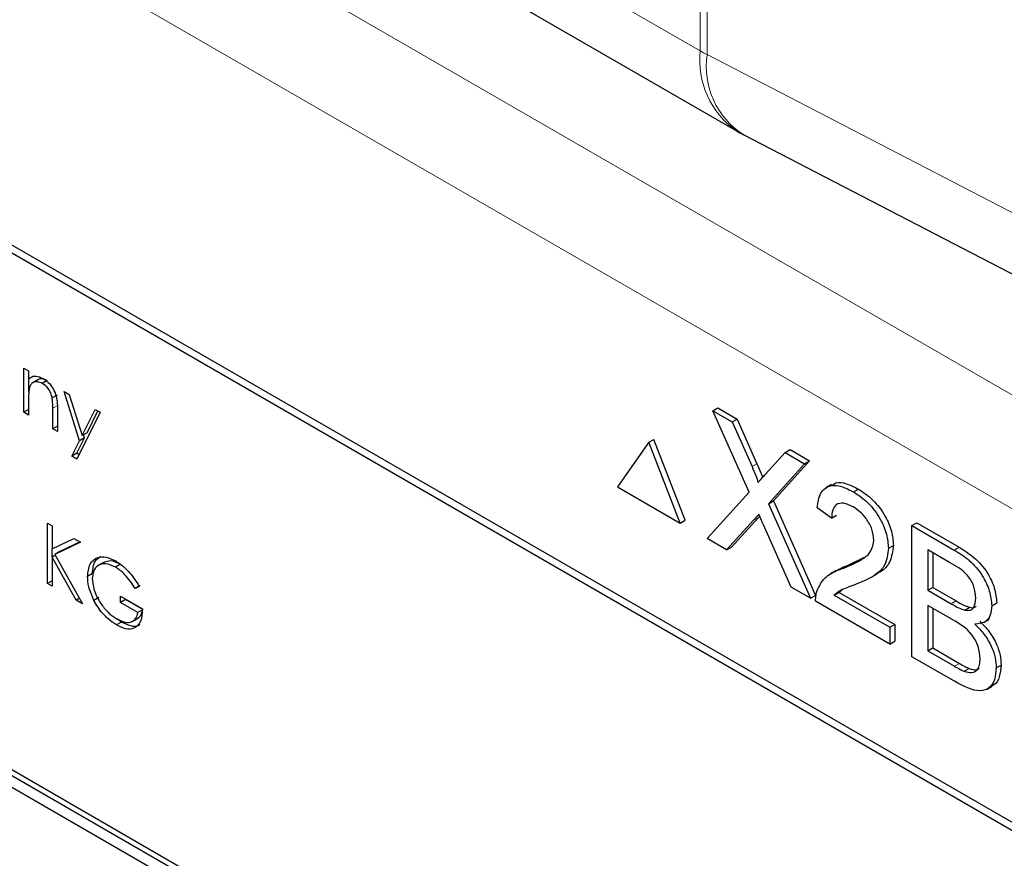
# Paper-space layout 'Blatt4' of a CAD drawing. Header units: millimetres. Extents: x 5 to 418, y 2 to 292.
# Tile 34 of 70: x 127.48 to 131, y 161.06 to 164.07. Entities that reach past the tile are written whole.
import ezdxf

# ---------------------------------------------------------------- set-up
doc = ezdxf.new("R2010")
doc.units = ezdxf.units.MM

psp = doc.layouts.new('Blatt4')

# ---------------------------------------------------------------- linework, layer by layer
at = {"color": 7, "linetype": 'Continuous', "lineweight": 18}
for p, q in [((129.9115, 163.9554), (129.9115, 179.3513)), ((129.9363, 179.3378), (129.9363, 163.9418)), ((119.0455, 170.2282), (129.9115, 163.9554)), ((124.2902, 166.6134), (135.4333, 160.1807)), ((135.2565, 159.8745), (124.1134, 166.3072)), ((129.9363, 163.9418), (139.3789, 159.0462)), ((127.6115, 162.6862), (127.5938, 162.676)), ((130.0971, 162.4669), (130.1148, 162.4771)), ((130.1024, 162.2748), (130.1201, 162.285)), ((130.821, 162.1679), (130.8387, 162.1781)), ((130.81, 161.9757), (130.8276, 161.9859)), ((130.8223, 161.7518), (130.84, 161.762))]:
    psp.add_line(p, q, dxfattribs=at)
at = {"color": 7, "linetype": 'Continuous', "lineweight": 25}
for p, q in [((119.175, 169.9421), (130.041, 163.6692)), ((134.1486, 159.3913), (125.2213, 164.5449)), ((134.1233, 159.3767), (125.2845, 164.4793)), ((130.0658, 163.6556), (139.5084, 158.7601)), ((127.4907, 162.8191), (127.5075, 162.8094)), ((127.4907, 162.6612), (127.4907, 162.8191)), ((127.5075, 162.8094), (127.5075, 162.781)), ((127.5252, 162.7912), (127.5075, 162.781)), ((127.5084, 162.7329), (127.5084, 162.7815)), ((127.5425, 162.7788), (127.5204, 162.766)), ((127.5743, 162.7747), (127.5566, 162.7645)), ((127.6346, 162.736), (127.6527, 162.7256)), ((127.6899, 162.5597), (127.6346, 162.736)), ((127.5075, 162.7086), (127.5075, 162.6516)), ((127.6095, 162.7232), (127.5919, 162.713)), ((127.6527, 162.7256), (127.699, 162.578)), ((127.5075, 162.6709), (127.4907, 162.6612)), ((127.5938, 162.6017), (127.5938, 162.676)), ((127.6106, 162.6726), (127.6106, 162.592)), ((127.699, 162.578), (127.746, 162.6717)), ((127.7167, 162.5882), (127.7557, 162.6661)), ((127.746, 162.6717), (127.7641, 162.6613)), ((129.9571, 162.6666), (129.9748, 162.6768)), ((130.0865, 162.375), (129.9571, 162.6666)), ((129.9571, 162.6666), (130.0262, 162.6268)), ((129.9748, 162.6768), (130.0439, 162.637)), ((127.5075, 162.6516), (127.4907, 162.6612)), ((127.7641, 162.6613), (127.6802, 162.4937)), ((130.0262, 162.6268), (130.0439, 162.637)), ((130.0439, 162.637), (130.1148, 162.4771)), ((127.6106, 162.6114), (127.5938, 162.6017)), ((127.6106, 162.592), (127.5938, 162.6017)), ((130.0262, 162.6268), (130.0971, 162.4669)), ((127.6621, 162.5042), (127.6899, 162.5597)), ((127.6797, 162.5144), (127.7076, 162.5699)), ((127.7076, 162.5699), (127.6899, 162.5597)), ((127.7167, 162.5882), (127.699, 162.578)), ((127.7076, 162.5699), (127.7041, 162.5809)), ((129.7279, 162.554), (129.7456, 162.5642)), ((129.8578, 162.2748), (129.7456, 162.5642)), ((129.7279, 162.554), (129.6156, 162.3943)), ((129.8402, 162.2646), (129.7279, 162.554)), ((130.2155, 162.5175), (130.2331, 162.5277)), ((130.2331, 162.5277), (130.3032, 162.4873)), ((129.3492, 160.2622), (125.4601, 162.5074)), ((129.3668, 160.2724), (125.4778, 162.5176)), ((127.6797, 162.5144), (127.6621, 162.5042)), ((127.6802, 162.4937), (127.6621, 162.5042)), ((127.6881, 162.5095), (127.6797, 162.5144)), ((130.1448, 162.4393), (130.2155, 162.5175)), ((130.3032, 162.4873), (130.1738, 162.3443)), ((130.2155, 162.5175), (130.2855, 162.4771)), ((130.2855, 162.4771), (130.3032, 162.4873)), ((125.4601, 162.4665), (129.3492, 160.2214)), ((130.2855, 162.4771), (130.1561, 162.3341)), ((129.6156, 162.3943), (129.8402, 162.2646)), ((130.3815, 162.4024), (130.3616, 162.391)), ((130.4603, 162.3762), (130.478, 162.3864)), ((129.9363, 162.2092), (130.0865, 162.375)), ((130.1561, 162.3341), (130.1738, 162.3443)), ((130.1561, 162.3341), (130.3064, 161.9955)), ((130.1738, 162.3443), (130.324, 162.0057)), ((130.3821, 162.2828), (130.33, 162.319)), ((129.8402, 162.2646), (129.8578, 162.2748)), ((130.1024, 162.2748), (130.0062, 162.1688)), ((130.1201, 162.285), (130.0239, 162.179)), ((130.1243, 162.2898), (130.1201, 162.285)), ((130.3821, 162.2828), (130.3998, 162.2931)), ((127.5747, 162.2646), (127.5914, 162.2549)), ((127.5747, 162.0486), (127.5747, 162.2646)), ((127.5914, 162.2549), (127.5914, 162.1727)), ((130.2372, 162.0354), (130.1383, 162.2585)), ((130.6688, 162.2558), (130.6865, 162.266)), ((130.6688, 161.7863), (130.6688, 162.2558)), ((130.6688, 162.2558), (130.821, 162.1679)), ((130.6865, 162.266), (130.8387, 162.1781)), ((127.5914, 162.1727), (127.6694, 162.2099)), ((127.6694, 162.2099), (127.6934, 162.1961)), ((130.0062, 162.1688), (129.9363, 162.2092)), ((127.5923, 162.1437), (127.5923, 162.1731)), ((127.6934, 162.1961), (127.6015, 162.1522)), ((127.6917, 162.197), (127.6191, 162.1624)), ((130.0062, 162.1688), (130.0239, 162.179)), ((130.5854, 162.1743), (130.6031, 162.1845)), ((127.6028, 162.1497), (127.5914, 162.1431)), ((127.5914, 162.1431), (127.5914, 162.0389)), ((127.6782, 161.9888), (127.5914, 162.1431)), ((127.6191, 162.1624), (127.6015, 162.1522)), ((127.6015, 162.1522), (127.7006, 161.9759)), ((130.4417, 162.1134), (130.5003, 162.1426)), ((130.8036, 162.1238), (130.7261, 162.1685)), ((130.7261, 162.1685), (130.7261, 162.024)), ((130.7438, 162.1583), (130.7438, 162.0343)), ((127.778, 162.1253), (127.7559, 162.1126)), ((127.8363, 162.1174), (127.8186, 162.1072)), ((130.424, 162.1032), (130.4417, 162.1134)), ((127.7362, 162.0838), (127.7186, 162.0736)), ((130.3984, 162.0946), (130.3785, 162.0831)), ((130.5257, 162.0717), (130.5456, 162.0832)), ((127.5914, 162.0583), (127.5747, 162.0486)), ((127.5914, 162.0389), (127.5747, 162.0486)), ((127.9065, 162.0408), (127.8889, 162.0306)), ((127.9033, 162.038), (127.8889, 162.0306)), ((130.3064, 161.9955), (130.2372, 162.0354)), ((130.7261, 162.024), (130.7438, 162.0343)), ((130.7438, 162.0343), (130.8276, 161.9859)), ((127.6896, 161.9954), (127.6782, 161.9888)), ((127.7592, 161.9978), (127.7415, 161.9876)), ((127.8361, 162.0029), (127.9153, 161.9572)), ((127.8361, 161.9807), (127.8361, 162.0029)), ((127.8538, 161.9909), (127.8538, 161.9927)), ((130.3064, 161.9955), (130.324, 162.0057)), ((130.3917, 162.0064), (130.4094, 162.0166)), ((130.3917, 162.0064), (130.5906, 161.8916)), ((130.421, 162.0264), (130.4094, 162.0166)), ((130.4094, 162.0166), (130.6083, 161.9018)), ((130.7261, 162.024), (130.81, 161.9757)), ((127.7006, 161.9759), (127.6782, 161.9888)), ((127.8538, 161.9909), (127.8361, 161.9807)), ((127.8985, 161.9447), (127.8361, 161.9807)), ((127.9161, 161.9549), (127.8538, 161.9909)), ((130.5906, 161.8314), (130.3248, 161.9849)), ((130.8157, 161.9182), (130.7261, 161.9699)), ((130.7261, 161.9699), (130.7261, 161.8074)), ((130.7438, 161.9597), (130.7438, 161.8176)), ((130.8588, 161.953), (130.8765, 161.9632)), ((130.9555, 161.9686), (130.9732, 161.9788)), ((127.8785, 161.9124), (127.9006, 161.9251)), ((127.9147, 161.9541), (127.8985, 161.9447)), ((127.8402, 161.9101), (127.8226, 161.8999)), ((127.8402, 161.9101), (127.8256, 161.9206)), ((130.5906, 161.8916), (130.6083, 161.9018)), ((130.5906, 161.8916), (130.5906, 161.8314)), ((130.6083, 161.9018), (130.6083, 161.8416)), ((130.9262, 161.9086), (130.9461, 161.9201)), ((130.5906, 161.8314), (130.6083, 161.8416)), ((130.7261, 161.8074), (130.7438, 161.8176)), ((130.7438, 161.8176), (130.84, 161.762)), ((130.8214, 161.6982), (130.6688, 161.7863)), ((130.7261, 161.8074), (130.8223, 161.7518)), ((130.9711, 161.7462), (130.9888, 161.7564)), ((130.8571, 161.734), (130.8748, 161.7442)), ((130.9364, 161.6687), (130.9563, 161.6802))]:
    psp.add_line(p, q, dxfattribs=at)
at = {"color": 7, "linetype": 'Continuous', "lineweight": 18}
for centre, radius, start, end in [((130.2184, 163.9218), 0.3087, 173.763, 234.9248), ((130.2181, 164.4868), 0.6135, 240.0205, 242.6598), ((130.2235, 163.8994), 0.2903, 171.5963, 237.0898)]:
    psp.add_arc(centre, radius, start, end, dxfattribs=at)
at = {"color": 7, "linetype": 'Continuous', "lineweight": 25}
psp.add_arc((130.3535, 164.2105), 0.625, 240.0027, 242.5952, dxfattribs=at)
for points, knots in [([(127.5075, 162.781), (127.5155, 162.7863), (127.5297, 162.7958), (127.5504, 162.7863), (127.5595, 162.7822)], [0, 0, 0, 0, 0.559141, 1, 1, 1, 1]), ([(127.5566, 162.7645), (127.5507, 162.7672), (127.5388, 162.7726), (127.5249, 162.7695), (127.5148, 162.762), (127.5116, 162.7537), (127.5101, 162.7495)], [0, 0, 0, 0, 0.279553, 0.559373, 0.779703, 1, 1, 1, 1]), ([(127.5743, 162.7747), (127.5684, 162.7773), (127.5567, 162.7825), (127.5452, 162.7812), (127.541, 162.7776), (127.5405, 162.7772)], [0, 0, 0, 0, 0.46626, 0.932968, 1, 1, 1, 1]), ([(127.5595, 162.7822), (127.5656, 162.778), (127.5779, 162.7697), (127.594, 162.749), (127.6103, 162.7144), (127.6105, 162.6899), (127.6106, 162.6726)], [0, 0, 0, 0, 0.187021, 0.37389, 0.56061, 1, 1, 1, 1]), ([(127.5101, 162.7495), (127.5091, 162.7422), (127.5075, 162.7291), (127.5075, 162.7149), (127.5075, 162.7086)], [0, 0, 0, 0, 0.559658, 1, 1, 1, 1]), ([(127.5919, 162.713), (127.5905, 162.7188), (127.5878, 162.7304), (127.5757, 162.7513), (127.5638, 162.7595), (127.5566, 162.7645)], [0, 0, 0, 0, 0.281192, 0.561331, 1, 1, 1, 1]), ([(127.5938, 162.676), (127.5939, 162.6827), (127.5939, 162.6947), (127.5925, 162.7074), (127.5919, 162.713)], [0, 0, 0, 0, 0.560255, 1, 1, 1, 1]), ([(130.0971, 162.4669), (130.1017, 162.4563), (130.108, 162.4415), (130.1159, 162.4223), (130.1174, 162.4141), (130.1182, 162.41)], [0, 0, 0, 0, 0.561277, 0.781763, 1, 1, 1, 1]), ([(130.1148, 162.4771), (130.1193, 162.4665), (130.1256, 162.4517), (130.1327, 162.435), (130.1339, 162.4293), (130.1342, 162.4277)], [0, 0, 0, 0, 0.646868, 0.900977, 1, 1, 1, 1]), ([(130.1182, 162.41), (130.1232, 162.4155), (130.132, 162.4253), (130.1409, 162.435), (130.1448, 162.4393)], [0, 0, 0, 0, 0.56, 1, 1, 1, 1]), ([(130.33, 162.319), (130.333, 162.3381), (130.339, 162.3762), (130.3739, 162.402), (130.4176, 162.3981), (130.446, 162.3835), (130.4603, 162.3762)], [0, 0, 0, 0, 0.280235, 0.558893, 0.779132, 1, 1, 1, 1]), ([(130.384, 162.3986), (130.3879, 162.4023), (130.4006, 162.4142), (130.4358, 162.4074), (130.4639, 162.3934), (130.478, 162.3864)], [0, 0, 0, 0, 0.185653, 0.592247, 1, 1, 1, 1]), ([(130.478, 162.3864), (130.4957, 162.3747), (130.5311, 162.3514), (130.5735, 162.2945), (130.5993, 162.2349), (130.6018, 162.2013), (130.6031, 162.1845)], [0, 0, 0, 0, 0.280482, 0.559644, 0.779749, 1, 1, 1, 1]), ([(130.4603, 162.3762), (130.478, 162.3645), (130.5134, 162.3412), (130.5558, 162.2843), (130.5816, 162.2247), (130.5842, 162.1911), (130.5854, 162.1743)], [0, 0, 0, 0, 0.280482, 0.559644, 0.779749, 1, 1, 1, 1]), ([(130.4592, 162.3226), (130.4479, 162.3282), (130.4255, 162.3392), (130.3985, 162.3337), (130.384, 162.3123), (130.3828, 162.2927), (130.3821, 162.2828)], [0, 0, 0, 0, 0.28041, 0.559489, 0.779375, 1, 1, 1, 1]), ([(130.5333, 162.2039), (130.5319, 162.2167), (130.5292, 162.2423), (130.508, 162.2796), (130.4836, 162.3068), (130.4673, 162.3174), (130.4592, 162.3226)], [0, 0, 0, 0, 0.27908, 0.558612, 0.779043, 1, 1, 1, 1]), ([(130.1216, 162.296), (130.118, 162.2921), (130.1115, 162.2851), (130.1052, 162.278), (130.1024, 162.2748)], [0, 0, 0, 0, 0.560002, 1, 1, 1, 1]), ([(130.1383, 162.2585), (130.1351, 162.2655), (130.1295, 162.278), (130.124, 162.2905), (130.1216, 162.296)], [0, 0, 0, 0, 0.56, 1, 1, 1, 1]), ([(130.424, 162.1032), (130.45, 162.1139), (130.4861, 162.1287), (130.5261, 162.1615), (130.5309, 162.1898), (130.5333, 162.2039)], [0, 0, 0, 0, 0.561313, 0.781386, 1, 1, 1, 1]), ([(130.5854, 162.1743), (130.5827, 162.1535), (130.5771, 162.1117), (130.5334, 162.072), (130.4957, 162.0564), (130.4726, 162.0468)], [0, 0, 0, 0, 0.278741, 0.558834, 1, 1, 1, 1]), ([(130.6031, 162.1845), (130.6002, 162.1639), (130.5946, 162.1225), (130.5676, 162.095), (130.5491, 162.0863), (130.5449, 162.0844)], [0, 0, 0, 0, 0.43566, 0.873431, 1, 1, 1, 1]), ([(130.8387, 162.1781), (130.8568, 162.167), (130.8927, 162.1449), (130.9397, 162.092), (130.9676, 162.0308), (130.9713, 161.9961), (130.9732, 161.9788)], [0, 0, 0, 0, 0.281116, 0.560026, 0.780112, 1, 1, 1, 1]), ([(127.7186, 162.0736), (127.7204, 162.0895), (127.7241, 162.1212), (127.751, 162.1436), (127.7846, 162.1458), (127.8076, 162.1346), (127.8192, 162.129)], [0, 0, 0, 0, 0.27959, 0.559072, 0.779411, 1, 1, 1, 1]), ([(127.7362, 162.0838), (127.7377, 162.1002), (127.7404, 162.1292), (127.7584, 162.1408), (127.7662, 162.1458)], [0, 0, 0, 0, 0.56748, 1, 1, 1, 1]), ([(130.821, 162.1679), (130.8391, 162.1568), (130.875, 162.1347), (130.922, 162.0817), (130.9499, 162.0206), (130.9536, 161.9859), (130.9555, 161.9686)], [0, 0, 0, 0, 0.281116, 0.560026, 0.780112, 1, 1, 1, 1]), ([(127.8186, 162.1072), (127.8068, 162.1123), (127.7831, 162.1227), (127.7555, 162.1155), (127.7385, 162.0952), (127.7364, 162.0749), (127.7354, 162.0648)], [0, 0, 0, 0, 0.279847, 0.559555, 0.779847, 1, 1, 1, 1]), ([(127.8363, 162.1174), (127.8243, 162.1229), (127.8017, 162.1333), (127.7844, 162.1263), (127.7763, 162.123)], [0, 0, 0, 0, 0.530787, 1, 1, 1, 1]), ([(127.8889, 162.0306), (127.8773, 162.0483), (127.8566, 162.0798), (127.8302, 162.0988), (127.8186, 162.1072)], [0, 0, 0, 0, 0.55984, 1, 1, 1, 1]), ([(127.8192, 162.129), (127.8299, 162.1219), (127.8475, 162.1102), (127.8704, 162.0861), (127.888, 162.0631), (127.8982, 162.0464), (127.9033, 162.038)], [0, 0, 0, 0, 0.339527, 0.559586, 0.779731, 1, 1, 1, 1]), ([(130.3302, 162.0235), (130.3371, 162.0377), (130.3485, 162.0612), (130.3741, 162.0812), (130.3981, 162.094), (130.4153, 162.1001), (130.424, 162.1032)], [0, 0, 0, 0, 0.339411, 0.559525, 0.779752, 1, 1, 1, 1]), ([(130.3986, 162.0942), (130.4044, 162.0975), (130.418, 162.1053), (130.433, 162.1104), (130.4417, 162.1134)], [0, 0, 0, 0, 0.4218291, 1, 1, 1, 1]), ([(130.8982, 161.9958), (130.897, 162.0093), (130.8951, 162.0295), (130.8827, 162.0583), (130.8551, 162.0963), (130.8265, 162.1116), (130.8036, 162.1238)], [0, 0, 0, 0, 0.2495123, 0.3750187, 0.5002443, 1, 1, 1, 1]), ([(127.7415, 161.9876), (127.7341, 162.0042), (127.7209, 162.0339), (127.7193, 162.0615), (127.7186, 162.0736)], [0, 0, 0, 0, 0.559317, 1, 1, 1, 1]), ([(127.7354, 162.0648), (127.7373, 162.0494), (127.7411, 162.0186), (127.7659, 161.9741), (127.7948, 161.9408), (127.8143, 161.9278), (127.824, 161.9212)], [0, 0, 0, 0, 0.279061, 0.558584, 0.779236, 1, 1, 1, 1]), ([(130.4726, 162.0468), (130.4629, 162.0432), (130.4469, 162.0372), (130.4249, 162.0285), (130.4065, 162.0203), (130.3967, 162.0111), (130.3917, 162.0064)], [0, 0, 0, 0, 0.340038, 0.560063, 0.78009, 1, 1, 1, 1]), ([(130.3248, 161.9849), (130.3249, 161.9928), (130.3252, 162.0068), (130.3287, 162.0184), (130.3302, 162.0235)], [0, 0, 0, 0, 0.559956, 1, 1, 1, 1]), ([(130.8588, 161.953), (130.8653, 161.9523), (130.8783, 161.9508), (130.8952, 161.9639), (130.897, 161.9837), (130.8982, 161.9958)], [0, 0, 0, 0, 0.2808695, 0.5610626, 1, 1, 1, 1]), ([(127.8226, 161.8999), (127.8122, 161.9066), (127.795, 161.9177), (127.7726, 161.9403), (127.7553, 161.9626), (127.7461, 161.9792), (127.7415, 161.9876)], [0, 0, 0, 0, 0.339789, 0.559872, 0.779908, 1, 1, 1, 1]), ([(130.81, 161.9757), (130.8192, 161.9703), (130.8356, 161.9608), (130.8517, 161.9554), (130.8588, 161.953)], [0, 0, 0, 0, 0.560393, 1, 1, 1, 1]), ([(130.8276, 161.9859), (130.8369, 161.9805), (130.8533, 161.9711), (130.8694, 161.9656), (130.8765, 161.9632)], [0, 0, 0, 0, 0.560393, 1, 1, 1, 1]), ([(130.8765, 161.9632), (130.8833, 161.9619), (130.8924, 161.9602), (130.8981, 161.9654), (130.8995, 161.9666)], [0, 0, 0, 0, 0.7537649, 1, 1, 1, 1]), ([(130.9555, 161.9686), (130.9544, 161.9571), (130.9521, 161.9342), (130.9324, 161.9068), (130.9089, 161.9043), (130.8945, 161.9028)], [0, 0, 0, 0, 0.280336, 0.5608, 1, 1, 1, 1]), ([(127.9153, 161.9572), (127.9141, 161.9416), (127.9118, 161.9103), (127.8881, 161.8855), (127.8558, 161.8834), (127.8337, 161.8944), (127.8226, 161.8999)], [0, 0, 0, 0, 0.280351, 0.559367, 0.779371, 1, 1, 1, 1]), ([(127.824, 161.9212), (127.8337, 161.9165), (127.853, 161.9071), (127.8767, 161.9095), (127.8931, 161.9222), (127.8967, 161.9372), (127.8985, 161.9447)], [0, 0, 0, 0, 0.2802537, 0.5599124, 0.7799408, 1, 1, 1, 1]), ([(127.8979, 161.9246), (127.9022, 161.9272), (127.9099, 161.9318), (127.9125, 161.9428), (127.9137, 161.9477)], [0, 0, 0, 0, 0.551016, 1, 1, 1, 1]), ([(127.9055, 161.9023), (127.9043, 161.9009), (127.897, 161.8923), (127.8728, 161.8946), (127.8511, 161.9049), (127.8402, 161.9101)], [0, 0, 0, 0, 0.089239, 0.543973, 1, 1, 1, 1]), ([(130.9138, 161.7803), (130.9125, 161.7944), (130.9107, 161.8157), (130.8974, 161.8457), (130.8698, 161.8866), (130.8398, 161.9041), (130.8157, 161.9182)], [0, 0, 0, 0, 0.249802, 0.375546, 0.501154, 1, 1, 1, 1]), ([(130.8945, 161.9028), (130.9063, 161.891), (130.9299, 161.8675), (130.955, 161.8236), (130.9691, 161.7815), (130.9705, 161.758), (130.9711, 161.7462)], [0, 0, 0, 0, 0.280211, 0.55967, 0.779709, 1, 1, 1, 1]), ([(130.9122, 161.913), (130.924, 161.9012), (130.9476, 161.8777), (130.9726, 161.8338), (130.9868, 161.7917), (130.9881, 161.7682), (130.9888, 161.7564)], [0, 0, 0, 0, 0.280211, 0.55967, 0.779709, 1, 1, 1, 1]), ([(130.9711, 161.7462), (130.9699, 161.7315), (130.9673, 161.702), (130.9475, 161.6715), (130.9002, 161.6562), (130.8539, 161.6808), (130.8214, 161.6982)], [0, 0, 0, 0, 0.187143, 0.374319, 0.560786, 1, 1, 1, 1]), ([(130.8223, 161.7518), (130.8289, 161.748), (130.8405, 161.7413), (130.852, 161.7362), (130.8571, 161.734)], [0, 0, 0, 0, 0.560099, 1, 1, 1, 1]), ([(130.84, 161.762), (130.8465, 161.7583), (130.8582, 161.7515), (130.8697, 161.7464), (130.8748, 161.7442)], [0, 0, 0, 0, 0.560099, 1, 1, 1, 1]), ([(130.8571, 161.734), (130.8661, 161.7314), (130.8839, 161.7262), (130.9028, 161.7367), (130.9125, 161.7562), (130.9134, 161.7722), (130.9138, 161.7803)], [0, 0, 0, 0, 0.28029, 0.559018, 0.779402, 1, 1, 1, 1]), ([(130.9888, 161.7564), (130.9874, 161.742), (130.9846, 161.7131), (130.9714, 161.6868), (130.9579, 161.6831), (130.9552, 161.6824)], [0, 0, 0, 0, 0.444756, 0.889591, 1, 1, 1, 1]), ([(130.8748, 161.7442), (130.884, 161.741), (130.8981, 161.7362), (130.9076, 161.7427), (130.9108, 161.7449)], [0, 0, 0, 0, 0.658905, 1, 1, 1, 1])]:
    psp.add_open_spline(points, degree=3, knots=knots, dxfattribs=at)

doc.saveas('drawing.dxf')
